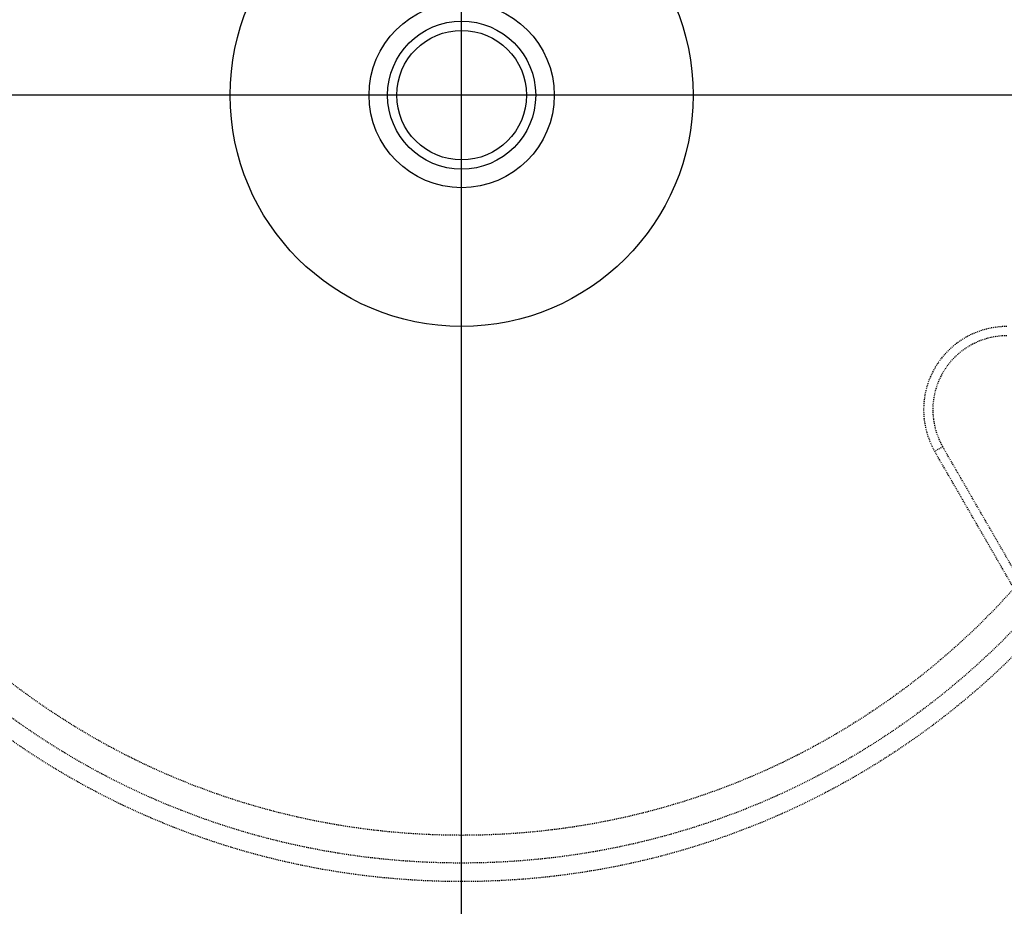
# Model space of a CAD drawing. Header units: millimetres. Extents: x -24622 to 2314, y -1603 to 2287.
# Tile 191 of 236: x 314 to 421, y 1607 to 1703. Entities that reach past the tile are written whole.
import ezdxf
from ezdxf.lldxf.tags import DXFTag

# ---------------------------------------------------------------- set-up
doc = ezdxf.new("R2010")
doc.units = ezdxf.units.MM
doc.linetypes.add('HIDDEN', pattern=[0.2, 0.1, -0.1])
doc.layers.add('02___PRT_ALL_AXES', color=7, linetype='Continuous')
doc.layers.add('DEFAULT_2', color=8, linetype='HIDDEN')
tags = doc.linetypes.add('CENTER', pattern=[2, 1.25, -0.25, 0.25, -0.25]).pattern_tags.tags
tags[10:11] = [DXFTag(74, 4), DXFTag(75, 0), DXFTag(340, '0'), DXFTag(46, 1.0), DXFTag(50, 0.0), DXFTag(44, 0.0), DXFTag(45, 0.0)]
tags[8:9] = [DXFTag(74, 4), DXFTag(75, 0), DXFTag(340, '0'), DXFTag(46, 1.0), DXFTag(50, 0.0), DXFTag(44, 0.0), DXFTag(45, 0.0)]
tags[6:7] = [DXFTag(74, 4), DXFTag(75, 0), DXFTag(340, '0'), DXFTag(46, 1.0), DXFTag(50, 0.0), DXFTag(44, 0.0), DXFTag(45, 0.0)]
tags[4:5] = [DXFTag(74, 4), DXFTag(75, 0), DXFTag(340, '0'), DXFTag(46, 1.0), DXFTag(50, 0.0), DXFTag(44, 0.0), DXFTag(45, 0.0)]
doc.dimstyles.new('副本 22', dxfattribs={"dimtxt": 24, "dimasz": 12, "dimexe": 2.1, "dimexo": 2.7, "dimgap": 2, "dimtad": 0, "dimtxsty": 'Standard', "dimblk": 'OPEN30', "dimcen": 0, "dimclrd": 5, "dimclre": 3, "dimclrt": 256, "dimadec": 0, "dimazin": 2, "dimtm": 1e-09, "dimtfac": 0.6, "dimtofl": 0, "dimtmove": 0, "dimatfit": 3, "dimldrblk": 'OPEN30', "dimfxl": 0, "dimtolj": 1, "dimarcsym": 0})

# ---------------------------------------------------------------- blocks, each defined once
blk = doc.blocks.new('_Open30')
at = {"color": 0, "linetype": 'ByBlock', "lineweight": -2}
for p, q in [((-1, 0.2679), (0, 0)), ((0, 0), (-1, -0.2679)), ((0, 0), (-1, 0))]:
    blk.add_line(p, q, dxfattribs=at)
blk = doc.blocks.new('*D135')
at = {"color": 5, "linetype": 'ByBlock', "lineweight": -2}
blk.add_line((551.88, 1431.87), (544.85, 1441.59), dxfattribs=at)
at = {"layer": 'Defpoints', "color": 0, "linetype": 'ByBlock'}
for p in [(186.23, 1937.51), (537.82, 1451.32)]:
    blk.add_point(p, dxfattribs=at)
at = {"color": 5, "linetype": 'ByBlock', "lineweight": -2, "xscale": 12, "yscale": 12, "zscale": 12, "rotation": 125.8722434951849}
blk.add_blockref('_Open30', (537.82, 1451.32), dxfattribs=at)
at = {"linetype": 'ByBlock', "insert": (576.49, 1397.84), "char_height": 24, "attachment_point": 5, "rotation": 305.8722}
blk.add_mtext('\\A1;∅600', dxfattribs=at)

msp = doc.modelspace()

# ---------------------------------------------------------------- linework, layer by layer
at = {"color": 1, "linetype": 'CENTER', "ltscale": 304.8}
for p, q in [((362.024, 1364.415), (362.024, 2024.415)), ((692.024, 1694.415), (32.024, 1694.415))]:
    msp.add_line(p, q, dxfattribs=at)
at = {"color": 7, "linetype": 'Continuous'}
for radius in [8, 7]:
    msp.add_circle((362.024, 1694.415), radius, dxfattribs=at)
for centre, radius, start, end in [((383.024, 1694.415), 279, 0, 180), ((362.024, 1694.415), 220, 180, 259.49575), ((362.024, 1694.415), 218, 191.27048, 259.40151)]:
    msp.add_arc(centre, radius, start, end, dxfattribs=at)
at = {"layer": '02___PRT_ALL_AXES', "color": 7, "linetype": 'Continuous'}
for radius in [198, 195, 25, 10]:
    msp.add_circle((362.024, 1694.415), radius, dxfattribs=at)
at = {"layer": 'DEFAULT_2', "color": 8, "linetype": 'HIDDEN'}
for p, q in [((413.985, 1656.415), (413.119, 1655.915)), ((462.359, 1570.63), (413.119, 1655.915)), ((463.225, 1571.13), (413.985, 1656.415))]:
    msp.add_line(p, q, dxfattribs=at)
for radius in [85, 83, 80]:
    msp.add_circle((362.024, 1694.415), radius, dxfattribs=at)
for centre, radius, start, end in [((362.024, 1694.415), 220, 275.33797, 180), ((362.024, 1694.415), 217.999, 0, 191.27048), ((362.024, 1694.415), 198, 265.65525, 180), ((362.024, 1694.415), 191.7, 121.19562, 118.80438), ((362.024, 1694.415), 190.5, 300.75193, 119.14061), ((362.024, 1694.415), 190.5, 120.85939, 299.24807), ((362.024, 1694.415), 192.5, 154.46914, 265.53086), ((362.024, 1694.415), 192.5, 274.46914, 25.53086), ((362.024, 1694.415), 217.999, 274.94061, 0), ((420.914, 1660.415), 8.999, 90, 210), ((362.024, 1694.415), 188, 188.13997, 291.86003), ((420.914, 1660.415), 8, 90, 210), ((362.024, 1694.415), 190, 188.38173, 291.61827)]:
    msp.add_arc(centre, radius, start, end, dxfattribs=at)

# ---------------------------------------------------------------- dimensions: what is measured, and where the dimension line sits
at = {"color": 5, "linetype": 'ByBlock'}
dim = msp.add_diameter_dim_2p(p1=(186.23, 1937.513), p2=(537.818, 1451.318), dimstyle='副本 22', dxfattribs=at)
dim.commit()
dim.dimension.update_dxf_attribs({"geometry": '*D135', "text_midpoint": (576.492, 1397.836)})

doc.saveas('drawing.dxf')
